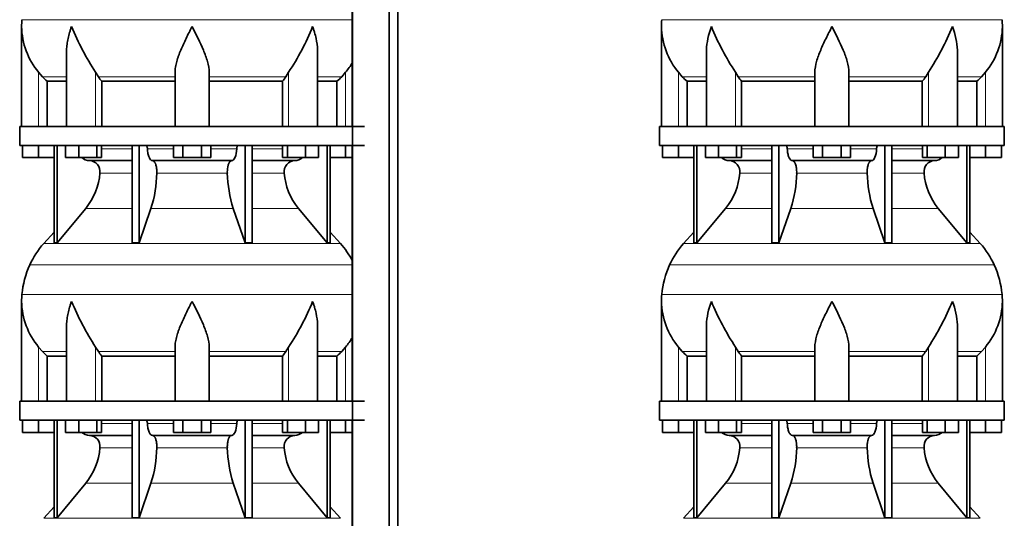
# Model space of a CAD drawing. Header units: millimetres. Extents: x 166 to 762, y -2186 to 1780.
# Tile 14 of 19: x 171 to 691, y 185 to 449. Entities that reach past the tile are written whole.
import ezdxf

# ---------------------------------------------------------------- set-up
doc = ezdxf.new("R2010")
doc.units = ezdxf.units.MM
doc.layers.add('LOW_134-10', color=7, linetype='Continuous')
doc.layers.add('VSI134_DIFFUSORE', color=7, linetype='Continuous')

# ---------------------------------------------------------------- blocks, each defined once
blk = doc.blocks.new('SE')
at = {"layer": 'LOW_134-10', "color": 7, "linetype": 'Continuous', "lineweight": 35}
for p, q in [((346.64, 1282.18), (346.64, -184.32)), ((366.02, -184.32), (366.02, 1282.18)), ((370.57, -184.32), (370.57, 1282.18)), ((346.57, 527.18), (346.57, 392.18)), ((346.57, 382.18), (346.57, 247.18)), ((346.57, 237.18), (346.57, 102.18))]:
    blk.add_line(p, q, dxfattribs=at)
at = {"layer": 'VSI134_DIFFUSORE', "color": 4, "linetype": 'Continuous', "lineweight": 9}
for p, q in [((172.18, 448.54), (346.57, 448.54)), ((181.01, 392.18), (181.01, 420.78)), ((183.02, 418.48), (195.73, 418.48)), ((211.09, 392.18), (211.09, 420.78)), ((212.52, 418.48), (253.01, 418.48)), ((271.01, 418.48), (311.5, 418.48)), ((312.92, 392.18), (312.92, 420.78)), ((328.28, 418.48), (340.99, 418.48)), ((343.01, 392.18), (343.01, 420.78)), ((214.21, 380.41), (230.31, 380.41)), ((238.43, 380.41), (252.19, 380.41)), ((271.82, 380.41), (285.58, 380.41)), ((293.7, 380.41), (309.8, 380.41)), ((230.31, 367.64), (213.38, 367.64)), ((280.62, 367.64), (243.39, 367.64)), ((310.63, 367.64), (293.7, 367.64)), ((205.86, 348.94), (230.31, 348.94)), ((240.28, 348.94), (283.73, 348.94)), ((293.7, 348.94), (318.15, 348.94)), ((183.71, 330.43), (340.3, 330.43)), ((346.57, 319.17), (176.34, 319.17)), ((172.18, 303.54), (346.57, 303.54)), ((181.01, 247.18), (181.01, 275.78)), ((211.09, 247.18), (211.09, 275.78)), ((312.92, 247.18), (312.92, 275.78)), ((343.01, 247.18), (343.01, 275.78)), ((183.02, 273.48), (195.73, 273.48)), ((212.52, 273.48), (253.01, 273.48)), ((271.01, 273.48), (311.5, 273.48)), ((328.28, 273.48), (340.99, 273.48)), ((214.21, 235.41), (230.31, 235.41)), ((238.43, 235.41), (252.19, 235.41)), ((271.82, 235.41), (285.58, 235.41)), ((293.7, 235.41), (309.8, 235.41)), ((230.31, 222.64), (213.38, 222.64)), ((280.62, 222.64), (243.39, 222.64)), ((310.63, 222.64), (293.7, 222.64)), ((205.86, 203.94), (230.31, 203.94)), ((240.28, 203.94), (283.73, 203.94)), ((293.7, 203.94), (318.15, 203.94)), ((183.71, 185.43), (340.3, 185.43))]:
    blk.add_line(p, q, dxfattribs=at)
at = {"layer": 'VSI134_DIFFUSORE', "color": 7, "linetype": 'Continuous', "lineweight": 35}
for p, q in [((172.01, 444.92), (172.01, 392.18)), ((195.73, 431.54), (195.73, 392.18)), ((328.28, 392.18), (328.28, 431.54)), ((183.02, 418.48), (181.01, 420.78)), ((185.53, 416.04), (195.73, 416.04)), ((185.53, 392.18), (185.53, 416.04)), ((212.52, 418.48), (211.09, 420.78)), ((214.3, 416.04), (253.01, 416.04)), ((214.3, 392.18), (214.3, 416.04)), ((253.01, 392.18), (253.01, 420.78)), ((271.01, 392.18), (271.01, 420.78)), ((271.01, 416.04), (309.72, 416.04)), ((309.72, 416.04), (309.72, 392.18)), ((312.92, 420.78), (311.5, 418.48)), ((328.28, 416.04), (338.48, 416.04)), ((338.48, 416.04), (338.48, 392.18)), ((343.01, 420.78), (340.99, 418.48)), ((353.01, 392.18), (171.01, 392.18)), ((171.01, 392.18), (171.01, 382.18)), ((171.01, 382.18), (353.01, 382.18)), ((172.51, 375.78), (172.51, 382.18)), ((172.51, 375.78), (172.51, 382.18)), ((181.01, 375.78), (181.01, 382.18)), ((189.18, 382.18), (189.18, 330.73)), ((190.71, 382.18), (190.71, 330.73)), ((195.25, 375.78), (195.25, 382.18)), ((202.19, 375.78), (202.19, 382.18)), ((211.67, 375.78), (211.67, 382.18)), ((214.21, 375.78), (214.21, 382.18)), ((230.31, 382.18), (230.31, 330.73)), ((234, 382.18), (234, 330.73)), ((252.19, 375.78), (252.19, 382.18)), ((257.1, 375.78), (257.1, 382.18)), ((266.91, 375.78), (266.91, 382.18)), ((271.82, 375.78), (271.82, 382.18)), ((290.01, 382.18), (290.01, 330.73)), ((293.7, 382.18), (293.7, 330.73)), ((309.8, 375.78), (309.8, 382.18)), ((312.34, 375.78), (312.34, 382.18)), ((321.82, 375.78), (321.82, 382.18)), ((328.76, 375.78), (328.76, 382.18)), ((333.3, 382.18), (333.3, 330.73)), ((334.83, 382.18), (334.83, 330.73)), ((343.01, 375.78), (343.01, 382.18)), ((181.01, 375.78), (172.51, 375.78)), ((189.18, 375.78), (181.01, 375.78)), ((202.19, 375.78), (195.25, 375.78)), ((211.67, 375.78), (202.19, 375.78)), ((214.21, 375.78), (211.67, 375.78)), ((257.1, 375.78), (252.19, 375.78)), ((266.91, 375.78), (257.1, 375.78)), ((271.82, 375.78), (266.91, 375.78)), ((312.34, 375.78), (309.8, 375.78)), ((321.82, 375.78), (312.34, 375.78)), ((328.76, 375.78), (321.82, 375.78)), ((343.01, 375.78), (334.83, 375.78)), ((346.57, 375.78), (343.01, 375.78)), ((207.83, 374.18), (230.31, 374.18)), ((241.1, 374.18), (282.91, 374.18)), ((293.7, 374.18), (316.18, 374.18)), ((190.71, 330.73), (205.86, 348.94)), ((234, 330.73), (240.28, 348.94)), ((283.73, 348.94), (290.01, 330.73)), ((318.15, 348.94), (333.3, 330.73)), ((189.18, 336.5), (183.71, 330.43)), ((340.3, 330.43), (334.83, 336.5)), ((189.18, 330.73), (190.71, 330.73)), ((230.31, 330.73), (234, 330.73)), ((290.01, 330.73), (293.7, 330.73)), ((333.3, 330.73), (334.83, 330.73)), ((172.01, 299.92), (172.01, 247.18)), ((195.73, 286.54), (195.73, 247.18)), ((328.28, 247.18), (328.28, 286.54)), ((183.02, 273.48), (181.01, 275.78)), ((212.52, 273.48), (211.09, 275.78)), ((253.01, 247.18), (253.01, 275.78)), ((271.01, 247.18), (271.01, 275.78)), ((312.92, 275.78), (311.5, 273.48)), ((343.01, 275.78), (340.99, 273.48)), ((185.53, 271.04), (195.73, 271.04)), ((185.53, 247.18), (185.53, 271.04)), ((214.3, 271.04), (253.01, 271.04)), ((214.3, 247.18), (214.3, 271.04)), ((271.01, 271.04), (309.72, 271.04)), ((309.72, 271.04), (309.72, 247.18)), ((328.28, 271.04), (338.48, 271.04)), ((338.48, 271.04), (338.48, 247.18)), ((353.01, 247.18), (171.01, 247.18)), ((171.01, 247.18), (171.01, 237.18)), ((171.01, 237.18), (353.01, 237.18)), ((172.51, 230.78), (172.51, 237.18)), ((172.51, 230.78), (172.51, 237.18)), ((181.01, 230.78), (181.01, 237.18)), ((189.18, 237.18), (189.18, 185.73)), ((190.71, 237.18), (190.71, 185.73)), ((195.25, 230.78), (195.25, 237.18)), ((202.19, 230.78), (202.19, 237.18)), ((211.67, 230.78), (211.67, 237.18)), ((214.21, 230.78), (214.21, 237.18)), ((230.31, 237.18), (230.31, 185.73)), ((234, 237.18), (234, 185.73)), ((252.19, 230.78), (252.19, 237.18)), ((257.1, 230.78), (257.1, 237.18)), ((266.91, 230.78), (266.91, 237.18)), ((271.82, 230.78), (271.82, 237.18)), ((290.01, 237.18), (290.01, 185.73)), ((293.7, 237.18), (293.7, 185.73)), ((309.8, 230.78), (309.8, 237.18)), ((312.34, 230.78), (312.34, 237.18)), ((321.82, 230.78), (321.82, 237.18)), ((328.76, 230.78), (328.76, 237.18)), ((333.3, 237.18), (333.3, 185.73)), ((334.83, 237.18), (334.83, 185.73)), ((343.01, 230.78), (343.01, 237.18)), ((181.01, 230.78), (172.51, 230.78)), ((189.18, 230.78), (181.01, 230.78)), ((202.19, 230.78), (195.25, 230.78)), ((211.67, 230.78), (202.19, 230.78)), ((207.83, 229.18), (230.31, 229.18)), ((214.21, 230.78), (211.67, 230.78)), ((241.1, 229.18), (282.91, 229.18)), ((257.1, 230.78), (252.19, 230.78)), ((266.91, 230.78), (257.1, 230.78)), ((271.82, 230.78), (266.91, 230.78)), ((293.7, 229.18), (316.18, 229.18)), ((312.34, 230.78), (309.8, 230.78)), ((321.82, 230.78), (312.34, 230.78)), ((328.76, 230.78), (321.82, 230.78)), ((343.01, 230.78), (334.83, 230.78)), ((346.57, 230.78), (343.01, 230.78)), ((190.71, 185.73), (205.86, 203.94)), ((234, 185.73), (240.28, 203.94)), ((283.73, 203.94), (290.01, 185.73)), ((318.15, 203.94), (333.3, 185.73)), ((189.18, 191.5), (183.71, 185.43)), ((340.3, 185.43), (334.83, 191.5)), ((189.18, 185.73), (190.71, 185.73)), ((230.31, 185.73), (234, 185.73)), ((290.01, 185.73), (293.7, 185.73)), ((333.3, 185.73), (334.83, 185.73))]:
    blk.add_line(p, q, dxfattribs=at)
for centre, radius, start, end in [((210.51, 444.91), 38.5, 174.5826, 180.0352), ((210.7, 445.59), 38.7, 181.0159, 219.8906), ((336.7, 502.45), 149.83, 202.585, 213.0327), ((201.79, 494.81), 133.53, 326.3278, 338.0546), ((313.31, 445.59), 38.7, 320.1094, 329.446), ((245.66, 440.72), 39.91, 213.8601, 218.2043), ((278.38, 440.7), 39.88, 321.7938, 326.1418), ((208.06, 380.86), 6.68, 229.5852, 268.0094), ((315.95, 380.86), 6.68, 271.9979, 310.3729), ((207.55, 368.32), 5.87, 353.3223, 87.2173), ((316.44, 368.34), 5.85, 92.5772, 186.8833), ((180.07, 370.16), 33.4, 320.5472, 355.6594), ((178.44, 368.84), 64.97, 342.1602, 358.9354), ((347.08, 369.09), 66.48, 181.2569, 197.6475), ((344.04, 370.21), 33.51, 184.3996, 219.3938), ((216.41, 300.98), 44, 138, 155.5912), ((307.61, 300.98), 44, 27.6842, 42), ((220.96, 298.92), 49, 155.5912, 174.5826), ((210.51, 299.91), 38.5, 174.5826, 180.0352), ((210.7, 300.59), 38.7, 181.0159, 219.8906), ((336.7, 357.45), 149.83, 202.585, 213.0327), ((201.79, 349.81), 133.53, 326.3278, 338.0546), ((313.31, 300.59), 38.7, 320.1094, 329.446), ((245.66, 295.72), 39.91, 213.8601, 218.2043), ((278.38, 295.7), 39.88, 321.7938, 326.1418), ((208.06, 235.86), 6.68, 229.5852, 268.0094), ((207.55, 223.32), 5.87, 353.3223, 87.2173), ((316.44, 223.34), 5.85, 92.5772, 186.8833), ((315.95, 235.86), 6.68, 271.9979, 310.3729), ((180.07, 225.16), 33.4, 320.5472, 355.6594), ((178.44, 223.84), 64.97, 342.1602, 358.9354), ((347.08, 224.09), 66.48, 181.2569, 197.6475), ((344.04, 225.21), 33.51, 184.3996, 219.3938)]:
    blk.add_arc(centre, radius, start, end, dxfattribs=at)
for points, knots in [([(198.37, 444.91), (198.27, 444.65), (198.18, 444.39), (198, 443.86), (197.91, 443.6), (197.66, 442.82), (197.5, 442.3), (197.04, 440.74), (196.77, 439.71), (196.32, 437.63), (196.14, 436.59), (195.87, 434.54), (195.78, 433.52), (195.74, 432.18), (195.73, 431.86), (195.73, 431.53)], [0, 0, 0, 0, 0.03125, 0.03125, 0.0625, 0.0625, 0.125, 0.125, 0.25, 0.25, 0.375, 0.375, 0.5, 0.5, 0.5400162, 0.5400162, 0.5400162, 0.5400162]), ([(262.01, 444.91), (261.87, 444.65), (261.74, 444.39), (261.47, 443.86), (261.34, 443.6), (260.94, 442.82), (260.68, 442.3), (259.89, 440.74), (259.38, 439.71), (258.36, 437.63), (257.87, 436.59), (256.92, 434.54), (256.47, 433.52), (255.62, 431.49), (255.23, 430.48), (254.69, 428.98), (254.51, 428.48), (254.19, 427.48), (254.04, 426.98), (253.63, 425.5), (253.41, 424.53), (253.1, 422.63), (253.01, 421.69), (253.01, 420.78)], [0, 0, 0, 0, 0.03125, 0.03125, 0.0625, 0.0625, 0.125, 0.125, 0.25, 0.25, 0.375, 0.375, 0.5, 0.5, 0.625, 0.625, 0.6875, 0.6875, 0.75, 0.75, 0.875, 0.875, 1, 1, 1, 1]), ([(271.01, 420.78), (271.01, 422.61), (270.66, 424.51), (269.56, 428.46), (268.81, 430.47), (266.27, 436.55), (264.12, 440.76), (262.01, 444.91)], [0, 0, 0, 0, 0.25, 0.25, 0.5, 0.5, 1, 1, 1, 1]), ([(328.28, 431.53), (328.28, 431.87), (328.27, 432.21), (328.19, 434.6), (327.91, 436.64), (327.23, 439.72), (326.97, 440.75), (326.52, 442.3), (326.35, 442.82), (326.1, 443.6), (325.97, 443.99), (325.83, 444.39), (325.74, 444.65), (325.69, 444.78), (325.65, 444.91)], [0.4588627, 0.4588627, 0.4588627, 0.4588627, 0.5, 0.5, 0.75, 0.75, 0.875, 0.875, 0.9375, 0.9375, 0.96875, 0.984375, 0.984375, 1, 1, 1, 1]), ([(237.67, 382.18), (237.72, 382.18), (237.76, 382.17), (237.86, 382.13), (237.9, 382.1), (238.03, 381.97), (238.11, 381.84), (238.25, 381.51), (238.31, 381.32), (238.39, 380.89), (238.42, 380.65), (238.43, 380.41)], [0, 0, 0, 0, 0.125, 0.125, 0.25, 0.25, 0.5, 0.5, 0.75, 0.75, 1, 1, 1, 1]), ([(241.1, 374.18), (240.93, 374.18), (240.77, 374.22), (240.53, 374.34), (240.45, 374.39), (240.29, 374.5), (240.22, 374.57), (239.99, 374.79), (239.84, 374.98), (239.56, 375.43), (239.43, 375.68), (239.19, 376.24), (239.08, 376.56), (238.88, 377.23), (238.79, 377.59), (238.64, 378.34), (238.58, 378.74), (238.48, 379.56), (238.45, 379.98), (238.43, 380.41)], [0, 0, 0, 0, 0.125, 0.125, 0.1875, 0.1875, 0.25, 0.25, 0.375, 0.375, 0.5, 0.5, 0.625, 0.625, 0.75, 0.75, 0.875, 0.875, 1, 1, 1, 1]), ([(285.58, 380.41), (285.5, 378.7), (285.19, 377.1), (284.21, 374.83), (283.56, 374.18), (282.91, 374.18)], [0, 0, 0, 0, 0.5, 0.5, 1, 1, 1, 1]), ([(285.58, 380.41), (285.59, 380.65), (285.62, 380.88), (285.68, 381.21), (285.71, 381.31), (285.76, 381.5), (285.79, 381.59), (285.86, 381.76), (285.9, 381.83), (285.98, 381.95), (286.02, 382.01), (286.11, 382.1), (286.15, 382.13), (286.25, 382.17), (286.29, 382.18), (286.34, 382.18)], [0, 0, 0, 0, 0.25, 0.25, 0.375, 0.375, 0.5, 0.5, 0.625, 0.625, 0.75, 0.75, 0.875, 0.875, 1, 1, 1, 1]), ([(241.1, 374.18), (241.18, 374.18), (241.26, 374.17), (241.42, 374.13), (241.49, 374.1), (241.73, 373.97), (241.88, 373.84), (242.17, 373.5), (242.31, 373.3), (242.5, 372.94), (242.57, 372.81), (242.69, 372.53), (242.74, 372.38), (242.9, 371.92), (243, 371.59), (243.12, 371.05), (243.16, 370.87), (243.22, 370.49), (243.25, 370.3), (243.33, 369.71), (243.37, 369.3), (243.41, 368.47), (243.41, 368.05), (243.39, 367.64)], [0, 0, 0, 0, 0.0625, 0.0625, 0.125, 0.125, 0.25, 0.25, 0.375, 0.375, 0.4375, 0.4375, 0.5, 0.5, 0.625, 0.625, 0.6875, 0.6875, 0.75, 0.75, 0.875, 0.875, 1, 1, 1, 1]), ([(280.62, 367.64), (280.6, 368.05), (280.61, 368.47), (280.63, 369.09), (280.65, 369.29), (280.68, 369.7), (280.71, 369.9), (280.78, 370.49), (280.85, 370.87), (280.97, 371.41), (281.02, 371.58), (281.11, 371.92), (281.21, 372.24), (281.32, 372.53), (281.44, 372.8), (281.51, 372.94), (281.7, 373.3), (281.84, 373.51), (282.13, 373.84), (282.29, 373.97), (282.6, 374.14), (282.75, 374.18), (282.91, 374.18)], [0, 0, 0, 0, 0.125, 0.125, 0.1875, 0.1875, 0.25, 0.25, 0.375, 0.375, 0.4375, 0.4375, 0.5, 0.5625, 0.5625, 0.625, 0.625, 0.75, 0.75, 0.875, 0.875, 1, 1, 1, 1]), ([(198.37, 299.91), (198.27, 299.65), (198.18, 299.39), (198, 298.86), (197.91, 298.6), (197.66, 297.82), (197.5, 297.3), (197.04, 295.74), (196.77, 294.71), (196.32, 292.63), (196.14, 291.59), (195.87, 289.54), (195.78, 288.52), (195.74, 287.18), (195.73, 286.86), (195.73, 286.53)], [0, 0, 0, 0, 0.03125, 0.03125, 0.0625, 0.0625, 0.125, 0.125, 0.25, 0.25, 0.375, 0.375, 0.5, 0.5, 0.5400162, 0.5400162, 0.5400162, 0.5400162]), ([(262.01, 299.91), (261.87, 299.65), (261.74, 299.39), (261.47, 298.86), (261.34, 298.6), (260.94, 297.82), (260.68, 297.3), (259.89, 295.74), (259.38, 294.71), (258.36, 292.63), (257.87, 291.59), (256.92, 289.54), (256.47, 288.52), (255.62, 286.49), (255.23, 285.48), (254.69, 283.98), (254.51, 283.48), (254.19, 282.48), (254.04, 281.98), (253.63, 280.5), (253.41, 279.53), (253.1, 277.63), (253.01, 276.69), (253.01, 275.78)], [0, 0, 0, 0, 0.03125, 0.03125, 0.0625, 0.0625, 0.125, 0.125, 0.25, 0.25, 0.375, 0.375, 0.5, 0.5, 0.625, 0.625, 0.6875, 0.6875, 0.75, 0.75, 0.875, 0.875, 1, 1, 1, 1]), ([(271.01, 275.78), (271.01, 277.61), (270.66, 279.51), (269.56, 283.46), (268.81, 285.47), (266.27, 291.55), (264.12, 295.76), (262.01, 299.91)], [0, 0, 0, 0, 0.25, 0.25, 0.5, 0.5, 1, 1, 1, 1]), ([(328.28, 286.53), (328.28, 286.87), (328.27, 287.21), (328.19, 289.6), (327.91, 291.64), (327.23, 294.72), (326.97, 295.75), (326.52, 297.3), (326.35, 297.82), (326.1, 298.6), (325.97, 298.99), (325.83, 299.39), (325.74, 299.65), (325.69, 299.78), (325.65, 299.91)], [0.4588627, 0.4588627, 0.4588627, 0.4588627, 0.5, 0.5, 0.75, 0.75, 0.875, 0.875, 0.9375, 0.9375, 0.96875, 0.984375, 0.984375, 1, 1, 1, 1]), ([(237.67, 237.18), (237.72, 237.18), (237.76, 237.17), (237.86, 237.13), (237.9, 237.1), (238.03, 236.97), (238.11, 236.84), (238.25, 236.51), (238.31, 236.32), (238.39, 235.89), (238.42, 235.65), (238.43, 235.41)], [0, 0, 0, 0, 0.125, 0.125, 0.25, 0.25, 0.5, 0.5, 0.75, 0.75, 1, 1, 1, 1]), ([(241.1, 229.18), (240.93, 229.18), (240.77, 229.22), (240.53, 229.34), (240.45, 229.39), (240.29, 229.5), (240.22, 229.57), (239.99, 229.79), (239.84, 229.98), (239.56, 230.43), (239.43, 230.68), (239.19, 231.24), (239.08, 231.56), (238.88, 232.23), (238.79, 232.59), (238.64, 233.34), (238.58, 233.74), (238.48, 234.56), (238.45, 234.98), (238.43, 235.41)], [0, 0, 0, 0, 0.125, 0.125, 0.1875, 0.1875, 0.25, 0.25, 0.375, 0.375, 0.5, 0.5, 0.625, 0.625, 0.75, 0.75, 0.875, 0.875, 1, 1, 1, 1]), ([(285.58, 235.41), (285.5, 233.7), (285.19, 232.1), (284.21, 229.83), (283.56, 229.18), (282.91, 229.18)], [0, 0, 0, 0, 0.5, 0.5, 1, 1, 1, 1]), ([(285.58, 235.41), (285.59, 235.65), (285.62, 235.88), (285.68, 236.21), (285.71, 236.31), (285.76, 236.5), (285.79, 236.59), (285.86, 236.76), (285.9, 236.83), (285.98, 236.95), (286.02, 237.01), (286.11, 237.1), (286.15, 237.13), (286.25, 237.17), (286.29, 237.18), (286.34, 237.18)], [0, 0, 0, 0, 0.25, 0.25, 0.375, 0.375, 0.5, 0.5, 0.625, 0.625, 0.75, 0.75, 0.875, 0.875, 1, 1, 1, 1]), ([(241.1, 229.18), (241.18, 229.18), (241.26, 229.17), (241.42, 229.13), (241.49, 229.1), (241.73, 228.97), (241.88, 228.84), (242.17, 228.5), (242.31, 228.3), (242.5, 227.94), (242.57, 227.81), (242.69, 227.53), (242.74, 227.38), (242.9, 226.92), (243, 226.59), (243.12, 226.05), (243.16, 225.87), (243.22, 225.49), (243.25, 225.3), (243.33, 224.71), (243.37, 224.3), (243.41, 223.47), (243.41, 223.05), (243.39, 222.64)], [0, 0, 0, 0, 0.0625, 0.0625, 0.125, 0.125, 0.25, 0.25, 0.375, 0.375, 0.4375, 0.4375, 0.5, 0.5, 0.625, 0.625, 0.6875, 0.6875, 0.75, 0.75, 0.875, 0.875, 1, 1, 1, 1]), ([(280.62, 222.64), (280.6, 223.05), (280.61, 223.47), (280.63, 224.09), (280.65, 224.29), (280.68, 224.7), (280.71, 224.9), (280.78, 225.49), (280.85, 225.87), (280.97, 226.41), (281.02, 226.58), (281.11, 226.92), (281.21, 227.24), (281.32, 227.53), (281.44, 227.8), (281.51, 227.94), (281.7, 228.3), (281.84, 228.51), (282.13, 228.84), (282.29, 228.97), (282.6, 229.14), (282.75, 229.18), (282.91, 229.18)], [0, 0, 0, 0, 0.125, 0.125, 0.1875, 0.1875, 0.25, 0.25, 0.375, 0.375, 0.4375, 0.4375, 0.5, 0.5625, 0.5625, 0.625, 0.625, 0.75, 0.75, 0.875, 0.875, 1, 1, 1, 1])]:
    blk.add_open_spline(points, degree=3, knots=knots, dxfattribs=at)
for points in [[(185.53, 416.04), (184.66, 416.82), (183.82, 417.64), (183.02, 418.48)], [(340.99, 418.48), (340.19, 417.64), (339.35, 416.82), (338.48, 416.04)], [(185.53, 271.04), (184.66, 271.82), (183.82, 272.64), (183.02, 273.48)], [(340.99, 273.48), (340.19, 272.64), (339.35, 271.82), (338.48, 271.04)]]:
    blk.add_open_spline(points, degree=3, dxfattribs=at)
blk = doc.blocks.new('SE3')
at = {"layer": 'VSI134_DIFFUSORE', "color": 4, "linetype": 'Continuous', "lineweight": 9}
for p, q in [((509.95, 448.54), (689.6, 448.54)), ((518.77, 392.18), (518.77, 420.78)), ((533.5, 418.48), (520.78, 418.48)), ((548.86, 392.18), (548.86, 420.78)), ((590.77, 418.48), (550.28, 418.48)), ((608.77, 418.48), (649.26, 418.48)), ((650.69, 392.18), (650.69, 420.78)), ((666.05, 418.48), (678.76, 418.48)), ((680.77, 392.18), (680.77, 420.78)), ((551.98, 380.41), (568.08, 380.41)), ((576.2, 380.41), (589.96, 380.41)), ((609.59, 380.41), (623.35, 380.41)), ((631.47, 380.41), (647.57, 380.41)), ((568.08, 367.64), (551.15, 367.64)), ((618.38, 367.64), (581.16, 367.64)), ((648.4, 367.64), (631.47, 367.64)), ((543.63, 348.94), (568.08, 348.94)), ((578.05, 348.94), (621.5, 348.94)), ((631.47, 348.94), (655.92, 348.94)), ((521.48, 330.43), (678.07, 330.43)), ((685.44, 319.17), (514.11, 319.17)), ((509.95, 303.54), (689.6, 303.54)), ((518.77, 247.18), (518.77, 275.78)), ((548.86, 247.18), (548.86, 275.78)), ((650.69, 247.18), (650.69, 275.78)), ((680.77, 247.18), (680.77, 275.78)), ((533.5, 273.48), (520.78, 273.48)), ((590.77, 273.48), (550.28, 273.48)), ((608.77, 273.48), (649.26, 273.48)), ((666.05, 273.48), (678.76, 273.48)), ((551.98, 235.41), (568.08, 235.41)), ((576.2, 235.41), (589.96, 235.41)), ((609.59, 235.41), (623.35, 235.41)), ((631.47, 235.41), (647.57, 235.41)), ((568.08, 222.64), (551.15, 222.64)), ((618.38, 222.64), (581.16, 222.64)), ((648.4, 222.64), (631.47, 222.64)), ((543.63, 203.94), (568.08, 203.94)), ((578.05, 203.94), (621.5, 203.94)), ((631.47, 203.94), (655.92, 203.94)), ((521.48, 185.43), (678.07, 185.43))]:
    blk.add_line(p, q, dxfattribs=at)
at = {"layer": 'VSI134_DIFFUSORE', "color": 7, "linetype": 'Continuous', "lineweight": 35}
for p, q in [((509.77, 444.92), (509.77, 392.18)), ((689.77, 392.18), (689.77, 444.92)), ((533.5, 431.54), (533.5, 392.18)), ((666.05, 392.18), (666.05, 431.54)), ((520.78, 418.48), (518.77, 420.78)), ((523.3, 416.04), (533.5, 416.04)), ((523.3, 392.18), (523.3, 416.04)), ((550.28, 418.48), (548.86, 420.78)), ((552.06, 416.04), (590.77, 416.04)), ((552.06, 392.18), (552.06, 416.04)), ((590.77, 392.18), (590.77, 420.78)), ((608.77, 392.18), (608.77, 420.78)), ((608.77, 416.04), (647.48, 416.04)), ((647.48, 416.04), (647.48, 392.18)), ((650.69, 420.78), (649.26, 418.48)), ((666.05, 416.04), (676.25, 416.04)), ((676.25, 416.04), (676.25, 392.18)), ((680.77, 420.78), (678.76, 418.48)), ((690.77, 392.18), (508.77, 392.18)), ((508.77, 392.18), (508.77, 382.18)), ((690.77, 382.18), (690.77, 392.18)), ((508.77, 382.18), (690.77, 382.18)), ((510.27, 375.78), (510.27, 382.18)), ((510.27, 375.78), (510.27, 382.18)), ((518.77, 375.78), (518.77, 382.18)), ((526.95, 382.18), (526.95, 330.73)), ((528.48, 382.18), (528.48, 330.73)), ((533.02, 375.78), (533.02, 382.18)), ((539.96, 375.78), (539.96, 382.18)), ((549.44, 375.78), (549.44, 382.18)), ((551.98, 375.78), (551.98, 382.18)), ((568.08, 382.18), (568.08, 330.73)), ((571.77, 382.18), (571.77, 330.73)), ((589.96, 375.78), (589.96, 382.18)), ((594.87, 375.78), (594.87, 382.18)), ((604.68, 375.78), (604.68, 382.18)), ((609.59, 375.78), (609.59, 382.18)), ((627.78, 382.18), (627.78, 330.73)), ((631.47, 382.18), (631.47, 330.73)), ((647.57, 375.78), (647.57, 382.18)), ((650.11, 375.78), (650.11, 382.18)), ((659.59, 375.78), (659.59, 382.18)), ((666.53, 375.78), (666.53, 382.18)), ((671.07, 382.18), (671.07, 330.73)), ((672.6, 382.18), (672.6, 330.73)), ((680.77, 375.78), (680.77, 382.18)), ((689.27, 375.78), (689.27, 382.18)), ((518.77, 375.78), (510.27, 375.78)), ((526.95, 375.78), (518.77, 375.78)), ((539.96, 375.78), (533.02, 375.78)), ((549.44, 375.78), (539.96, 375.78)), ((551.98, 375.78), (549.44, 375.78)), ((594.87, 375.78), (589.96, 375.78)), ((604.68, 375.78), (594.87, 375.78)), ((609.59, 375.78), (604.68, 375.78)), ((650.11, 375.78), (647.57, 375.78)), ((659.59, 375.78), (650.11, 375.78)), ((666.53, 375.78), (659.59, 375.78)), ((680.77, 375.78), (672.6, 375.78)), ((689.27, 375.78), (680.77, 375.78)), ((545.6, 374.18), (568.08, 374.18)), ((578.86, 374.18), (620.68, 374.18)), ((631.47, 374.18), (653.95, 374.18)), ((528.48, 330.73), (543.63, 348.94)), ((571.77, 330.73), (578.05, 348.94)), ((621.5, 348.94), (627.78, 330.73)), ((655.92, 348.94), (671.07, 330.73)), ((526.95, 336.5), (521.48, 330.43)), ((678.07, 330.43), (672.6, 336.5)), ((526.95, 330.73), (528.48, 330.73)), ((568.08, 330.73), (571.77, 330.73)), ((627.78, 330.73), (631.47, 330.73)), ((671.07, 330.73), (672.6, 330.73)), ((509.77, 299.92), (509.77, 247.18)), ((689.77, 247.18), (689.77, 299.92)), ((533.5, 286.54), (533.5, 247.18)), ((666.05, 247.18), (666.05, 286.54)), ((520.78, 273.48), (518.77, 275.78)), ((550.28, 273.48), (548.86, 275.78)), ((590.77, 247.18), (590.77, 275.78)), ((608.77, 247.18), (608.77, 275.78)), ((650.69, 275.78), (649.26, 273.48)), ((680.77, 275.78), (678.76, 273.48)), ((523.3, 271.04), (533.5, 271.04)), ((523.3, 247.18), (523.3, 271.04)), ((552.06, 271.04), (590.77, 271.04)), ((552.06, 247.18), (552.06, 271.04)), ((608.77, 271.04), (647.48, 271.04)), ((647.48, 271.04), (647.48, 247.18)), ((666.05, 271.04), (676.25, 271.04)), ((676.25, 271.04), (676.25, 247.18)), ((690.77, 247.18), (508.77, 247.18)), ((508.77, 247.18), (508.77, 237.18)), ((690.77, 237.18), (690.77, 247.18)), ((508.77, 237.18), (690.77, 237.18)), ((510.27, 230.78), (510.27, 237.18)), ((510.27, 230.78), (510.27, 237.18)), ((518.77, 230.78), (518.77, 237.18)), ((526.95, 237.18), (526.95, 185.73)), ((528.48, 237.18), (528.48, 185.73)), ((533.02, 230.78), (533.02, 237.18)), ((539.96, 230.78), (539.96, 237.18)), ((549.44, 230.78), (549.44, 237.18)), ((551.98, 230.78), (551.98, 237.18)), ((568.08, 237.18), (568.08, 185.73)), ((571.77, 237.18), (571.77, 185.73)), ((589.96, 230.78), (589.96, 237.18)), ((594.87, 230.78), (594.87, 237.18)), ((604.68, 230.78), (604.68, 237.18)), ((609.59, 230.78), (609.59, 237.18)), ((627.78, 237.18), (627.78, 185.73)), ((631.47, 237.18), (631.47, 185.73)), ((647.57, 230.78), (647.57, 237.18)), ((650.11, 230.78), (650.11, 237.18)), ((659.59, 230.78), (659.59, 237.18)), ((666.53, 230.78), (666.53, 237.18)), ((671.07, 237.18), (671.07, 185.73)), ((672.6, 237.18), (672.6, 185.73)), ((680.77, 230.78), (680.77, 237.18)), ((689.27, 230.78), (689.27, 237.18)), ((518.77, 230.78), (510.27, 230.78)), ((526.95, 230.78), (518.77, 230.78)), ((539.96, 230.78), (533.02, 230.78)), ((549.44, 230.78), (539.96, 230.78)), ((545.6, 229.18), (568.08, 229.18)), ((551.98, 230.78), (549.44, 230.78)), ((578.86, 229.18), (620.68, 229.18)), ((594.87, 230.78), (589.96, 230.78)), ((604.68, 230.78), (594.87, 230.78)), ((609.59, 230.78), (604.68, 230.78)), ((631.47, 229.18), (653.95, 229.18)), ((650.11, 230.78), (647.57, 230.78)), ((659.59, 230.78), (650.11, 230.78)), ((666.53, 230.78), (659.59, 230.78)), ((680.77, 230.78), (672.6, 230.78)), ((689.27, 230.78), (680.77, 230.78)), ((528.48, 185.73), (543.63, 203.94)), ((571.77, 185.73), (578.05, 203.94)), ((621.5, 203.94), (627.78, 185.73)), ((655.92, 203.94), (671.07, 185.73)), ((526.95, 191.5), (521.48, 185.43)), ((678.07, 185.43), (672.6, 191.5)), ((526.95, 185.73), (528.48, 185.73)), ((568.08, 185.73), (571.77, 185.73)), ((627.78, 185.73), (631.47, 185.73)), ((671.07, 185.73), (672.6, 185.73))]:
    blk.add_line(p, q, dxfattribs=at)
for centre, radius, start, end in [((548.27, 444.91), 38.5, 174.5826, 180.0014), ((651.27, 444.91), 38.5, 359.9671, 5.4174), ((548.47, 445.59), 38.7, 181.0158, 219.8906), ((674.45, 502.44), 149.81, 202.5842, 213.0334), ((525.1, 502.44), 149.81, 326.9666, 337.4158), ((651.08, 445.59), 38.7, 320.1094, 358.9842), ((583.4, 440.7), 39.88, 213.8582, 218.2062), ((616.15, 440.7), 39.88, 321.7938, 326.1418), ((545.83, 380.86), 6.68, 229.5852, 268.0094), ((653.72, 380.86), 6.68, 271.9979, 310.3729), ((545.31, 368.32), 5.87, 353.3223, 87.2173), ((654.21, 368.34), 5.85, 92.5772, 186.8833), ((517.84, 370.16), 33.4, 320.5472, 355.6594), ((516.21, 368.84), 64.97, 342.1602, 358.9354), ((684.85, 369.09), 66.48, 181.2569, 197.6475), ((681.81, 370.21), 33.51, 184.3996, 219.3938), ((554.17, 300.98), 44, 138, 155.5912), ((645.37, 300.98), 44, 24.4088, 42), ((558.73, 298.92), 49, 155.5912, 174.5826), ((640.82, 298.92), 49, 5.4174, 24.4088), ((548.27, 299.91), 38.5, 174.5826, 180.0014), ((651.27, 299.91), 38.5, 359.9671, 5.4174), ((548.47, 300.59), 38.7, 181.0158, 219.8906), ((674.45, 357.44), 149.81, 202.5842, 213.0334), ((525.1, 357.44), 149.81, 326.9666, 337.4158), ((651.08, 300.59), 38.7, 320.1094, 358.9842), ((583.4, 295.7), 39.88, 213.8582, 218.2062), ((616.15, 295.7), 39.88, 321.7938, 326.1418), ((545.83, 235.86), 6.68, 229.5852, 268.0094), ((545.31, 223.32), 5.87, 353.3223, 87.2173), ((654.21, 223.34), 5.85, 92.5772, 186.8833), ((653.72, 235.86), 6.68, 271.9979, 310.3729), ((517.84, 225.16), 33.4, 320.5472, 355.6594), ((516.21, 223.84), 64.97, 342.1602, 358.9354), ((684.85, 224.09), 66.48, 181.2569, 197.6475), ((681.81, 225.21), 33.51, 184.3996, 219.3938)]:
    blk.add_arc(centre, radius, start, end, dxfattribs=at)
for points, knots in [([(533.5, 431.53), (533.5, 431.85), (533.5, 432.18), (533.65, 436.55), (534.64, 440.76), (536.13, 444.91)], [0.4601729, 0.4601729, 0.4601729, 0.4601729, 0.5, 0.5, 1, 1, 1, 1]), ([(590.77, 420.78), (590.77, 422.61), (591.13, 424.55), (592.23, 428.49), (592.98, 430.5), (594.69, 434.6), (595.65, 436.64), (597.15, 439.72), (597.67, 440.75), (598.71, 442.82), (599.25, 443.88), (599.77, 444.91)], [0, 0, 0, 0, 0.25, 0.25, 0.5, 0.5, 0.75, 0.75, 0.875, 0.875, 1, 1, 1, 1]), ([(608.77, 420.78), (608.77, 422.61), (608.42, 424.51), (607.32, 428.47), (606.58, 430.48), (604.04, 436.55), (601.89, 440.76), (599.77, 444.91)], [0, 0, 0, 0, 0.25, 0.25, 0.5, 0.5, 1, 1, 1, 1]), ([(666.05, 431.53), (666.05, 431.85), (666.04, 432.18), (665.89, 436.55), (664.91, 440.76), (663.41, 444.91)], [0.4601729, 0.4601729, 0.4601729, 0.4601729, 0.5, 0.5, 1, 1, 1, 1]), ([(575.44, 382.18), (575.49, 382.18), (575.53, 382.17), (575.62, 382.13), (575.67, 382.1), (575.8, 381.97), (575.88, 381.84), (576.02, 381.51), (576.08, 381.32), (576.16, 380.89), (576.19, 380.65), (576.2, 380.41)], [0, 0, 0, 0, 0.125, 0.125, 0.25, 0.25, 0.5, 0.5, 0.75, 0.75, 1, 1, 1, 1]), ([(578.86, 374.18), (578.7, 374.18), (578.54, 374.22), (578.3, 374.34), (578.22, 374.39), (578.06, 374.5), (577.99, 374.57), (577.76, 374.79), (577.61, 374.98), (577.33, 375.43), (577.2, 375.68), (576.96, 376.24), (576.85, 376.56), (576.65, 377.23), (576.56, 377.59), (576.41, 378.34), (576.35, 378.74), (576.25, 379.56), (576.22, 379.98), (576.2, 380.41)], [0, 0, 0, 0, 0.125, 0.125, 0.1875, 0.1875, 0.25, 0.25, 0.375, 0.375, 0.5, 0.5, 0.625, 0.625, 0.75, 0.75, 0.875, 0.875, 1, 1, 1, 1]), ([(623.35, 380.41), (623.27, 378.7), (622.96, 377.1), (621.98, 374.83), (621.33, 374.18), (620.68, 374.18)], [0, 0, 0, 0, 0.5, 0.5, 1, 1, 1, 1]), ([(623.35, 380.41), (623.36, 380.65), (623.38, 380.88), (623.45, 381.21), (623.47, 381.31), (623.53, 381.5), (623.56, 381.59), (623.63, 381.76), (623.67, 381.83), (623.75, 381.95), (623.79, 382.01), (623.88, 382.1), (623.92, 382.13), (624.01, 382.17), (624.06, 382.18), (624.11, 382.18)], [0, 0, 0, 0, 0.25, 0.25, 0.375, 0.375, 0.5, 0.5, 0.625, 0.625, 0.75, 0.75, 0.875, 0.875, 1, 1, 1, 1]), ([(578.86, 374.18), (578.94, 374.18), (579.02, 374.17), (579.18, 374.13), (579.26, 374.1), (579.49, 373.97), (579.65, 373.84), (579.94, 373.5), (580.08, 373.3), (580.27, 372.94), (580.33, 372.81), (580.45, 372.53), (580.51, 372.38), (580.67, 371.92), (580.77, 371.59), (580.89, 371.05), (580.93, 370.87), (580.99, 370.49), (581.02, 370.3), (581.1, 369.71), (581.13, 369.3), (581.17, 368.47), (581.18, 368.05), (581.16, 367.64)], [0, 0, 0, 0, 0.0625, 0.0625, 0.125, 0.125, 0.25, 0.25, 0.375, 0.375, 0.4375, 0.4375, 0.5, 0.5, 0.625, 0.625, 0.6875, 0.6875, 0.75, 0.75, 0.875, 0.875, 1, 1, 1, 1]), ([(618.38, 367.64), (618.37, 368.05), (618.37, 368.47), (618.4, 369.09), (618.42, 369.29), (618.45, 369.7), (618.47, 369.9), (618.55, 370.49), (618.62, 370.87), (618.74, 371.41), (618.78, 371.58), (618.88, 371.92), (618.98, 372.24), (619.09, 372.53), (619.21, 372.8), (619.27, 372.94), (619.47, 373.3), (619.61, 373.51), (619.9, 373.84), (620.05, 373.97), (620.36, 374.14), (620.52, 374.18), (620.68, 374.18)], [0, 0, 0, 0, 0.125, 0.125, 0.1875, 0.1875, 0.25, 0.25, 0.375, 0.375, 0.4375, 0.4375, 0.5, 0.5625, 0.5625, 0.625, 0.625, 0.75, 0.75, 0.875, 0.875, 1, 1, 1, 1]), ([(533.5, 286.53), (533.5, 286.85), (533.5, 287.18), (533.65, 291.55), (534.64, 295.76), (536.13, 299.91)], [0.4601729, 0.4601729, 0.4601729, 0.4601729, 0.5, 0.5, 1, 1, 1, 1]), ([(590.77, 275.78), (590.77, 277.61), (591.13, 279.55), (592.23, 283.49), (592.98, 285.5), (594.69, 289.6), (595.65, 291.64), (597.15, 294.72), (597.67, 295.75), (598.71, 297.82), (599.25, 298.88), (599.77, 299.91)], [0, 0, 0, 0, 0.25, 0.25, 0.5, 0.5, 0.75, 0.75, 0.875, 0.875, 1, 1, 1, 1]), ([(608.77, 275.78), (608.77, 277.61), (608.42, 279.51), (607.32, 283.47), (606.58, 285.48), (604.04, 291.55), (601.89, 295.76), (599.77, 299.91)], [0, 0, 0, 0, 0.25, 0.25, 0.5, 0.5, 1, 1, 1, 1]), ([(666.05, 286.53), (666.05, 286.85), (666.04, 287.18), (665.89, 291.55), (664.91, 295.76), (663.41, 299.91)], [0.4601729, 0.4601729, 0.4601729, 0.4601729, 0.5, 0.5, 1, 1, 1, 1]), ([(575.44, 237.18), (575.49, 237.18), (575.53, 237.17), (575.62, 237.13), (575.67, 237.1), (575.8, 236.97), (575.88, 236.84), (576.02, 236.51), (576.08, 236.32), (576.16, 235.89), (576.19, 235.65), (576.2, 235.41)], [0, 0, 0, 0, 0.125, 0.125, 0.25, 0.25, 0.5, 0.5, 0.75, 0.75, 1, 1, 1, 1]), ([(578.86, 229.18), (578.7, 229.18), (578.54, 229.22), (578.3, 229.34), (578.22, 229.39), (578.06, 229.5), (577.99, 229.57), (577.76, 229.79), (577.61, 229.98), (577.33, 230.43), (577.2, 230.68), (576.96, 231.24), (576.85, 231.56), (576.65, 232.23), (576.56, 232.59), (576.41, 233.34), (576.35, 233.74), (576.25, 234.56), (576.22, 234.98), (576.2, 235.41)], [0, 0, 0, 0, 0.125, 0.125, 0.1875, 0.1875, 0.25, 0.25, 0.375, 0.375, 0.5, 0.5, 0.625, 0.625, 0.75, 0.75, 0.875, 0.875, 1, 1, 1, 1]), ([(623.35, 235.41), (623.27, 233.7), (622.96, 232.1), (621.98, 229.83), (621.33, 229.18), (620.68, 229.18)], [0, 0, 0, 0, 0.5, 0.5, 1, 1, 1, 1]), ([(623.35, 235.41), (623.36, 235.65), (623.38, 235.88), (623.45, 236.21), (623.47, 236.31), (623.53, 236.5), (623.56, 236.59), (623.63, 236.76), (623.67, 236.83), (623.75, 236.95), (623.79, 237.01), (623.88, 237.1), (623.92, 237.13), (624.01, 237.17), (624.06, 237.18), (624.11, 237.18)], [0, 0, 0, 0, 0.25, 0.25, 0.375, 0.375, 0.5, 0.5, 0.625, 0.625, 0.75, 0.75, 0.875, 0.875, 1, 1, 1, 1]), ([(578.86, 229.18), (578.94, 229.18), (579.02, 229.17), (579.18, 229.13), (579.26, 229.1), (579.49, 228.97), (579.65, 228.84), (579.94, 228.5), (580.08, 228.3), (580.27, 227.94), (580.33, 227.81), (580.45, 227.53), (580.51, 227.38), (580.67, 226.92), (580.77, 226.59), (580.89, 226.05), (580.93, 225.87), (580.99, 225.49), (581.02, 225.3), (581.1, 224.71), (581.13, 224.3), (581.17, 223.47), (581.18, 223.05), (581.16, 222.64)], [0, 0, 0, 0, 0.0625, 0.0625, 0.125, 0.125, 0.25, 0.25, 0.375, 0.375, 0.4375, 0.4375, 0.5, 0.5, 0.625, 0.625, 0.6875, 0.6875, 0.75, 0.75, 0.875, 0.875, 1, 1, 1, 1]), ([(618.38, 222.64), (618.37, 223.05), (618.37, 223.47), (618.4, 224.09), (618.42, 224.29), (618.45, 224.7), (618.47, 224.9), (618.55, 225.49), (618.62, 225.87), (618.74, 226.41), (618.78, 226.58), (618.88, 226.92), (618.98, 227.24), (619.09, 227.53), (619.21, 227.8), (619.27, 227.94), (619.47, 228.3), (619.61, 228.51), (619.9, 228.84), (620.05, 228.97), (620.36, 229.14), (620.52, 229.18), (620.68, 229.18)], [0, 0, 0, 0, 0.125, 0.125, 0.1875, 0.1875, 0.25, 0.25, 0.375, 0.375, 0.4375, 0.4375, 0.5, 0.5625, 0.5625, 0.625, 0.625, 0.75, 0.75, 0.875, 0.875, 1, 1, 1, 1])]:
    blk.add_open_spline(points, degree=3, knots=knots, dxfattribs=at)
for points in [[(523.3, 416.04), (522.43, 416.82), (521.59, 417.64), (520.78, 418.48)], [(678.76, 418.48), (677.96, 417.64), (677.12, 416.82), (676.25, 416.04)], [(523.3, 271.04), (522.43, 271.82), (521.59, 272.64), (520.78, 273.48)], [(678.76, 273.48), (677.96, 272.64), (677.12, 271.82), (676.25, 271.04)]]:
    blk.add_open_spline(points, degree=3, dxfattribs=at)

msp = doc.modelspace()

# ---------------------------------------------------------------- block references
for name in ['SE', 'SE3']:
    msp.add_blockref(name, (0, 0))

doc.saveas('drawing.dxf')
